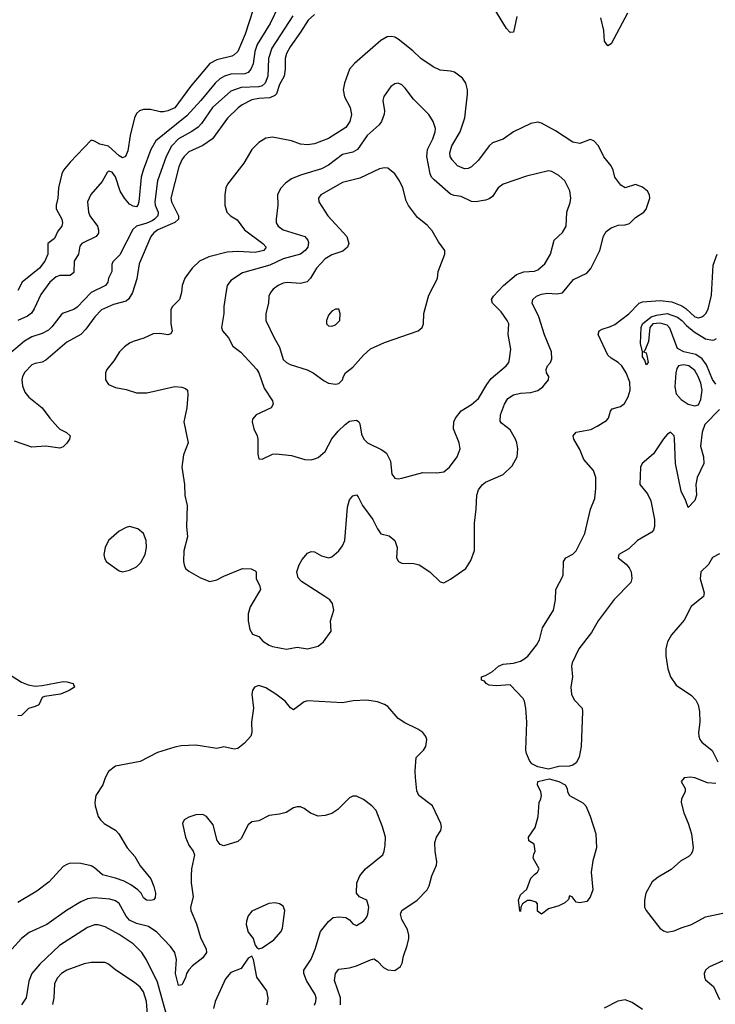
# Model space of a CAD drawing. Header units: inches. Extents: x 1954678 to 2060271, y 904822 to 1016299.
# Tile 233 of 256: x 1991001 to 1994986, y 962174 to 967813. Entities that reach past the tile are written whole.
import ezdxf

# ---------------------------------------------------------------- set-up
doc = ezdxf.new("R2010")
doc.units = ezdxf.units.IN
doc.header["$MEASUREMENT"] = 0
doc.layers.add('B9996', color=7, linetype='Continuous')

msp = doc.modelspace()

# ---------------------------------------------------------------- linework, layer by layer
at = {"layer": 'B9996', "color": 5}
for points, elevation in [([(1992337.7, 967870), (1992292.6, 967730), (1992250, 967630.8), (1992230, 967611.6), (1992215.6, 967604.4), (1992130, 967583.2), (1992090, 967561.6), (1991978.5, 967430), (1991890, 967308.7), (1991850, 967289.9), (1991824.6, 967284.6), (1991804.7, 967284.7), (1991750, 967298.2), (1991710, 967297.3), (1991687.4, 967290), (1991670, 967275.6), (1991659, 967250), (1991633.5, 967150), (1991619.4, 967060.6), (1991606, 967030), (1991590, 967021.5), (1991570, 967033.5), (1991510, 967088.9), (1991459.7, 967099.8), (1991430, 967117.6), (1991410, 967122), (1991290, 966996.9), (1991252.2, 966950), (1991242, 966930), (1991223.8, 966850), (1991219, 966790), (1991209.2, 966750), (1991210.2, 966730), (1991241.4, 966670), (1991245.6, 966650), (1991241.6, 966630), (1991218.4, 966601.6), (1991199.8, 966560.2), (1991161.2, 966530), (1991161.8, 966470), (1991144.3, 966430), (1991115, 966390), (1991015.3, 966310), (1990990, 966262.3)], 520), ([(1992483.1, 967890), (1992436.2, 967790), (1992360.9, 967670), (1992347.8, 967630), (1992339.3, 967560.7), (1992325.3, 967530), (1992308.9, 967511.1), (1992290, 967501.9), (1992210, 967501.2), (1992174.9, 967490), (1992146.6, 967473.4), (1992121.1, 967450), (1992039.3, 967350), (1991957.8, 967262.2), (1991780.7, 967119.3), (1991751.3, 967070), (1991707.2, 966950), (1991697.4, 966910), (1991682.7, 966770), (1991677.3, 966750), (1991670, 966741.7), (1991650, 966744.6), (1991630, 966756.2), (1991601.4, 966790), (1991577.1, 966830), (1991550, 966913.1), (1991530, 966939.8), (1991510, 966945.1), (1991502.2, 966937.8), (1991473.7, 966886.3), (1991408.1, 966811.9), (1991389.2, 966770), (1991394.7, 966710), (1991402.4, 966690), (1991446.4, 966630), (1991452.9, 966610), (1991453, 966590), (1991439.6, 966570), (1991356.5, 966530), (1991344.3, 966515.7), (1991338.1, 966470), (1991313.6, 966430), (1991310, 966364.5), (1991290, 966347.1), (1991230, 966347.9), (1991210, 966339.4), (1991173.5, 966310), (1991121, 966239), (1991084.2, 966155.8), (1991068, 966132), (1991044.8, 966115.2), (1990990.5, 966089.5)], 540), ([(1993850, 967831.3), (1993830, 967740.7), (1993810, 967738.5), (1993790, 967761.4), (1993722.5, 967870)], 580), ([(1992566.2, 967833.8), (1992444.6, 967650), (1992426.3, 967590), (1992422.2, 967490), (1992406.7, 967450), (1992390, 967434.4), (1992371.7, 967428.3), (1992270, 967424.1), (1992210, 967403.2), (1992105.3, 967310), (1992041.8, 967218.2), (1992022.5, 967197.5), (1991987.2, 967172.8), (1991910, 967129.9), (1991870, 967088.1), (1991839.9, 967030), (1991790.9, 966889.1), (1991774.2, 966770), (1991776.5, 966750), (1991793.1, 966710), (1991793, 966690), (1991773.9, 966670), (1991758.7, 966661.3), (1991730, 966648.1), (1991669.6, 966630.4), (1991648.2, 966611.7), (1991573.6, 966466.4), (1991534.8, 966425.2), (1991528, 966410), (1991528.9, 966370), (1991510, 966332), (1991505, 966310), (1991491.4, 966290), (1991410.1, 966249.9), (1991330, 966166.5), (1991310, 966152.3), (1991250, 966130.9), (1991237.6, 966122.4), (1991185.6, 966054.4), (1991165.4, 966034.6), (1991130, 966014.9), (1991070, 965996.3), (1991028.8, 965971.2), (1990941.5, 965898.5)], 560), ([(1992690, 967841.5), (1992652.8, 967810), (1992610, 967741), (1992550, 967657.3), (1992530, 967618.5), (1992522, 967590), (1992522.5, 967530), (1992516, 967490), (1992490, 967441.4), (1992471.3, 967388.7), (1992462.4, 967377.5), (1992434.6, 967365.4), (1992370, 967361.2), (1992330, 967353.7), (1992275, 967325), (1992251.9, 967308.1), (1992191.9, 967248.1), (1992104.8, 967130), (1992050, 967092.2), (1991970, 967055.2), (1991943.4, 967030), (1991929.6, 967010), (1991912.3, 966970), (1991867.2, 966790), (1991869.5, 966770), (1991910.1, 966690), (1991910.8, 966670), (1991888.9, 966651.1), (1991792.6, 966610), (1991768.6, 966591.4), (1991752.7, 966570), (1991686, 966414), (1991671.7, 966328.3), (1991647.1, 966250), (1991625.8, 966214.2), (1991610, 966201.5), (1991538.1, 966181.9), (1991470.2, 966150), (1991431.8, 966110), (1991379.7, 966040.3), (1991350, 966009.8), (1991270, 965965.7), (1991150, 965863.1), (1991130, 965850.8), (1991090, 965843.9), (1991070, 965835.1), (1991030, 965793.6), (1991016.9, 965770), (1991012.9, 965750), (1991015.9, 965715.9), (1991030, 965679.3), (1991053.4, 965650), (1991130.2, 965590), (1991174.2, 965530), (1991218.8, 965478.8), (1991230, 965468.4), (1991269.3, 965449.3), (1991290.4, 965430), (1991286.3, 965410), (1991270, 965387.1), (1991250, 965366.4), (1991230, 965358.9), (1991150, 965370.6), (1991070, 965363.5), (1990970, 965399.1)], 580), ([(1994484.1, 967850), (1994390, 967674.7), (1994370, 967663.5), (1994352.1, 967690), (1994347.5, 967750), (1994330, 967822.4)], 580), ([(1995010, 965579.8), (1994926.5, 965493.5), (1994910.2, 965450), (1994901.8, 965370), (1994918.3, 965310), (1994920.3, 965270), (1994882.3, 965190), (1994875.3, 965150), (1994879.3, 965090), (1994870, 965059), (1994830, 965019), (1994817.5, 965057.5), (1994790, 965112), (1994758.6, 965270), (1994753.2, 965413.2), (1994749.7, 965430), (1994730, 965449.7), (1994710, 965437.3), (1994690, 965412), (1994633, 965327), (1994566.8, 965270), (1994557.6, 965250), (1994553.4, 965150), (1994597.6, 965097.6), (1994617, 965057), (1994638, 964950), (1994638.7, 964910), (1994632.4, 964890), (1994621.8, 964878.2), (1994541.3, 964830), (1994490, 964782), (1994434, 964750), (1994430.7, 964730), (1994474.8, 964694.8), (1994492.9, 964672.9), (1994504.2, 964650), (1994508.2, 964611.8), (1994502.8, 964590), (1994407.1, 964492.9), (1994315.9, 964370), (1994276.7, 964303.3), (1994205, 964210), (1994166.5, 964130), (1994161.8, 964110), (1994167.4, 964050), (1994159.4, 963990), (1994162.3, 963950), (1994178, 963918), (1994223, 963870), (1994225.5, 963850), (1994218.2, 963650), (1994206.9, 963590), (1994190, 963556.3), (1994170, 963542.4), (1994150, 963537.4), (1994090, 963534.8), (1994030, 963520.2), (1993970, 963533.4), (1993935.6, 963550), (1993921.4, 963570), (1993904.1, 963610), (1993900.3, 963630), (1993906, 963790), (1993900.6, 963870), (1993892.4, 963910), (1993885, 963925), (1993810, 964002.4), (1993730, 963996.9), (1993690, 964001.6), (1993673.2, 964010), (1993664, 964024), (1993646, 964030), (1993646, 964050), (1993670, 964056), (1993710, 964080.5), (1993744.2, 964110), (1993770, 964121.8), (1993830, 964127.2), (1993870, 964139.3), (1993890, 964150.2), (1993912.4, 964167.6), (1993962.2, 964230), (1993978.5, 964261.5), (1993996.5, 964330), (1994058.3, 964430), (1994069.9, 964490), (1994072.1, 964550), (1994115, 964630), (1994116, 964710), (1994129.8, 964730.2), (1994170, 964751.4), (1994190, 964770.3), (1994239.4, 964870), (1994271.9, 965010), (1994295.4, 965070), (1994301.6, 965130), (1994301, 965190), (1994287.7, 965230), (1994233.6, 965293.6), (1994210.7, 965350.7), (1994175.4, 965410), (1994172, 965430), (1994189.9, 965450.1), (1994273.7, 965466.3), (1994310, 965483.8), (1994362.3, 965517.7), (1994374, 965530), (1994386.3, 965570), (1994396, 965584), (1994442.4, 965597.6), (1994465.2, 965614.8), (1994487.8, 965652.2), (1994498.4, 965690), (1994495.9, 965735.9), (1994475, 965790), (1994450, 965829.7), (1994430, 965849.8), (1994390, 965874.2), (1994370, 965892), (1994315.3, 966010), (1994320.4, 966030), (1994338.9, 966041.1), (1994385.2, 966054.8), (1994410, 966067.1), (1994490, 966128.3), (1994550, 966189.5), (1994570, 966197.7), (1994670, 966205.3), (1994737.1, 966197.1), (1994793.9, 966173.9), (1994817.9, 966157.9), (1994870, 966110.2), (1994890, 966105.1), (1994909.8, 966110.2), (1994920.9, 966119.1), (1994932, 966130), (1994945, 966155), (1994964.2, 966235.8), (1994973.5, 966406.5), (1994996.5, 966470)], 580), ([(1994990, 965726), (1994970, 965751.3), (1994935.3, 965835.3), (1994910.5, 965870.6), (1994875.6, 965895.6), (1994806.2, 965910), (1994770, 965929.9), (1994725.6, 966045.6), (1994710, 966063.5), (1994670, 966075.3), (1994628.7, 966071.3), (1994611.7, 966050), (1994603.8, 965970), (1994582, 965918), (1994574, 965910), (1994590, 965904.7), (1994594.9, 965890), (1994601, 965850), (1994590, 965835.3), (1994582.5, 965862.5), (1994570, 965882), (1994569.6, 965909.6), (1994558, 965958), (1994561.5, 966050), (1994570, 966071.5), (1994619.5, 966110), (1994650, 966120.2), (1994710, 966130.5), (1994770, 966108.3), (1994795.4, 966090), (1994821, 966061), (1994864.5, 966024.5), (1994930, 965985), (1994970, 965976.6), (1994980.3, 965979.7), (1994993.9, 965986.1)], 560), ([(1995010, 964754), (1994970, 964733.1), (1994947.4, 964692.6), (1994902.8, 964650), (1994899.7, 964610), (1994922.8, 964530), (1994919.5, 964510), (1994848.1, 964451.9), (1994807.2, 964372.8), (1994734.6, 964290), (1994713.4, 964250), (1994703.1, 964210), (1994703.1, 964170), (1994714.7, 964094.7), (1994729, 964049), (1994761.6, 964001.6), (1994850, 963943.1), (1994875.3, 963915.3), (1994888, 963888), (1994895.9, 963850), (1994897.9, 963790), (1994890.9, 963730), (1994891.7, 963710), (1994898.6, 963690), (1994910, 963674.4), (1994967.7, 963627.7), (1995001.4, 963561.4)], 620), ([(1990930.2, 964070), (1991010, 964019), (1991050, 964002.4), (1991090, 963996.5), (1991130, 963999.3), (1991250, 964021.5), (1991270, 964020.7), (1991307.3, 964010), (1991314, 963990), (1991284.9, 963970), (1991234.9, 963950), (1991142.7, 963937.3), (1991130, 963931.6), (1991110.5, 963889.5), (1991090, 963878.6), (1991051.8, 963868.2), (1991010, 963827), (1990990, 963826.3)], 580), ([(1992839.5, 962170), (1992838, 962210), (1992803.8, 962310), (1992811, 962350), (1992830, 962374), (1992890, 962383.2), (1992930, 962394.5), (1993010, 962429.1), (1993030, 962433.4), (1993050, 962421.3), (1993084.3, 962384.3), (1993110, 962370.3), (1993150, 962367.1), (1993182.4, 962390), (1993192.3, 962410), (1993199.2, 962450), (1993221.4, 962510), (1993230.9, 962550), (1993231, 962570), (1993222, 962602), (1993190, 962659.3), (1993182.3, 962690), (1993191, 962710), (1993277.2, 962770), (1993336.2, 962830), (1993347.2, 962852.8), (1993361.5, 962910), (1993388.6, 962970), (1993390.9, 962990), (1993381, 963050), (1993380.1, 963099.9), (1993389.7, 963130), (1993414.3, 963170), (1993416.9, 963190), (1993413.3, 963210), (1993365.6, 963310), (1993287.6, 963370), (1993276.6, 963396.6), (1993267.6, 963472.4), (1993265.7, 963510), (1993272.6, 963587.4), (1993314, 963630), (1993327.1, 963650), (1993333, 963690), (1993327.1, 963707.1), (1993309.8, 963729.8), (1993282, 963750), (1993206.6, 963786.6), (1993169.9, 963809.9), (1993110, 963878.7), (1993090, 963891.2), (1993050, 963906), (1992990, 963916.3), (1992911.1, 963911.1), (1992850, 963900.3), (1992650, 963912.6), (1992630, 963906.3), (1992570, 963859.3), (1992551.9, 963871.9), (1992521.2, 963910), (1992469, 963950), (1992410, 963985.2), (1992370, 963999), (1992346, 963990), (1992334.8, 963970), (1992330.8, 963950), (1992340.5, 963870), (1992328.4, 963790), (1992330.4, 963730), (1992325.5, 963710), (1992288, 963670), (1992250, 963638.4), (1992230, 963634), (1992170, 963647.3), (1992130, 963639.6), (1992010, 963657.7), (1991926.5, 963653.5), (1991890, 963646.6), (1991790, 963615.3), (1991690, 963564.7), (1991550, 963537.6), (1991510, 963506.6), (1991490.4, 963470), (1991476.4, 963430), (1991437.1, 963370), (1991430.4, 963330), (1991432.2, 963310), (1991450.4, 963250), (1991463.1, 963230), (1991484.4, 963210), (1991550.2, 963170.2), (1991568.9, 963150), (1991616.5, 963070), (1991660.8, 963020.8), (1991690, 962966.3), (1991751.5, 962891.5), (1991770, 962847.7), (1991778.6, 962810), (1991776.7, 962783.3), (1991767.3, 962772.7), (1991751.5, 962768.5), (1991726.6, 962770), (1991710, 962782.9), (1991695.8, 962810), (1991678.4, 962830), (1991638.3, 962858.3), (1991598.8, 962878.8), (1991550, 962896.7), (1991475, 962915), (1991430, 962955), (1991410, 962966.4), (1991350, 962979.2), (1991290, 962981.5), (1991270, 962975.3), (1991250, 962962.3), (1991170, 962875.1), (1991098.3, 962821.7), (1990990, 962757.4)], 620), ([(1994990, 963438.2), (1994942.5, 963442.5), (1994870, 963471), (1994844.9, 963475.1), (1994808.7, 963471.3), (1994790.8, 963450), (1994814, 963410), (1994813.4, 963390), (1994792.2, 963350), (1994790.3, 963329.7), (1994805.6, 963270), (1994831.8, 963211.8), (1994850.9, 963150), (1994859.4, 963070), (1994855.8, 963050), (1994847.4, 963032.6), (1994837, 963023), (1994786.6, 962993.4), (1994733.6, 962946.4), (1994658.2, 962901.8), (1994625.5, 962874.6), (1994588, 962810), (1994580.3, 962770), (1994581.3, 962730), (1994590.4, 962710), (1994669, 962610), (1994690, 962593.6), (1994710, 962587), (1994750, 962593.6), (1994790, 962612), (1994850, 962631.6), (1994930, 962674.8), (1995030, 962696.1)], 620), ([(1992690, 962168.7), (1992697.1, 962190), (1992699, 962210), (1992694.5, 962230), (1992644.9, 962310), (1992629, 962350), (1992628.7, 962370), (1992670, 962433), (1992693.6, 962490), (1992724.1, 962590), (1992770, 962647.4), (1992797.2, 962670), (1992830, 962675.3), (1992870, 962670.5), (1992890, 962657.3), (1992910, 962634), (1992930, 962625.5), (1992970.8, 962649.2), (1992987.6, 962670), (1992996.3, 962690), (1993000.4, 962730), (1992990, 962769.4), (1992947, 962790), (1992929.8, 962809.8), (1992932.4, 962870), (1992949.8, 962910.2), (1992982.4, 962950), (1993081.2, 963030), (1993089.6, 963050.4), (1993095.1, 963084.9), (1993096.9, 963130), (1993079.7, 963190), (1993043, 963283), (1993018, 963310), (1992970, 963347.3), (1992930, 963366.6), (1992910, 963366), (1992890, 963356), (1992822.8, 963290), (1992790, 963267), (1992750, 963255.1), (1992710, 963252), (1992667.8, 963267.8), (1992630, 963296), (1992610, 963304), (1992590, 963304), (1992570, 963299), (1992527.1, 963272.9), (1992490, 963262), (1992430, 963255.3), (1992370, 963225.2), (1992330, 963219.3), (1992310, 963200.9), (1992270, 963123.7), (1992250, 963106.6), (1992170, 963081.2), (1992150, 963088.7), (1992132.5, 963112.5), (1992110, 963202), (1992070, 963249.2), (1992050, 963261.2), (1992010, 963259.3), (1991970, 963246), (1991942.8, 963230), (1991934, 963210), (1991950.6, 963130), (1991970, 963084.7), (1991994, 963050), (1992002, 963030), (1991985.7, 962950), (1991982.6, 962910), (1991983.1, 962870), (1991994.7, 962790), (1991979.7, 962730), (1991982, 962710), (1992014, 962634), (1992036.9, 962556.9), (1992069.3, 962490), (1992070.2, 962470), (1992050, 962440.3), (1991990, 962393.3), (1991969.5, 962370.5), (1991956.5, 962350), (1991950, 962326), (1991930, 962286), (1991910, 962281.2), (1991893.5, 962350), (1991899.4, 962430), (1991889.8, 962470), (1991865.5, 962505.5), (1991786, 962586), (1991738.6, 962618.6), (1991670, 962636.1), (1991630, 962656), (1991610, 962678.3), (1991570.4, 962750.4), (1991550, 962767.2), (1991516.2, 962776.2), (1991430, 962784), (1991390, 962777.8), (1991350, 962761.4), (1991268.2, 962711.8), (1991156, 962630), (1991055.6, 962584.4), (1991010, 962549.7), (1990956.1, 962490)], 640), ([(1991840.6, 962120.6), (1991790, 962299.7), (1991727.8, 962427.8), (1991699.7, 962470), (1991650, 962519.2), (1991570, 962574.4), (1991490, 962617.6), (1991450, 962628.7), (1991430, 962628.7), (1991390, 962614), (1991228.7, 962511.3), (1991115.5, 962404.5), (1991071, 962350), (1991053.1, 962306.9), (1991036.8, 962210), (1991011, 962170)], 660), ([(1991734.4, 962090), (1991727.2, 962190), (1991710, 962244.5), (1991690, 962271.4), (1991658.9, 962298.9), (1991552, 962370), (1991510, 962403.7), (1991490, 962413), (1991410, 962412.5), (1991370, 962405.3), (1991270, 962369.1), (1991240.7, 962350), (1991215.7, 962324.3), (1991199.3, 962290), (1991196.2, 962210), (1991188.2, 962171.8)], 680), ([(1992416, 962170), (1992421.5, 962190), (1992423.5, 962210), (1992416.9, 962250), (1992358.7, 962330), (1992341.2, 962430), (1992330, 962448.7), (1992310, 962437.2), (1992270, 962379.3), (1992210, 962355.4), (1992179.8, 962320.2), (1992120.2, 962190), (1992111.9, 962150)], 660), ([(1995030, 962422.3), (1994950, 962387.3), (1994930.3, 962370), (1994922.8, 962350), (1994923.6, 962330), (1994930, 962313.4), (1994976.4, 962276.4), (1995010, 962200.5)], 620), ([(1994570, 962143.4), (1994510, 962184.8), (1994470, 962199.3), (1994428, 962192), (1994350, 962151.8)], 620)]:
    msp.add_lwpolyline(points, dxfattribs=dict(at, elevation=elevation))
for points, elevation in [([(1993130, 967716.4), (1993106.5, 967713.5), (1993070, 967694), (1992918.2, 967561.8), (1992891.2, 967528.8), (1992862.4, 967450), (1992854.6, 967410), (1992861.7, 967370), (1992893.5, 967310), (1992901.4, 967270), (1992893.1, 967230), (1992870, 967194.6), (1992770, 967131.6), (1992690, 967102.3), (1992650, 967096.1), (1992610, 967100.3), (1992558.4, 967118.4), (1992450, 967139.8), (1992410, 967134.8), (1992371.3, 967110), (1992331.3, 967070), (1992285.8, 966990), (1992192.1, 966870), (1992182.6, 966850), (1992176.5, 966810), (1992176.5, 966750), (1992187.9, 966710), (1992208.5, 966690), (1992246.8, 966666.8), (1992289.1, 966610), (1992394, 966530), (1992413.1, 966510), (1992399.5, 966490), (1992350, 966479.6), (1992250, 966484.1), (1992190, 966480.4), (1992085.2, 966454.8), (1992030.4, 966430), (1991988.7, 966390), (1991947.1, 966332.9), (1991931.5, 966290), (1991927.7, 966250), (1991916.5, 966210), (1991876.5, 966170), (1991867, 966153), (1991867.2, 966070), (1991873.7, 966030), (1991867.3, 966012.7), (1991850, 966008.1), (1991804.1, 966015.9), (1991765.9, 966014.1), (1991711.4, 965988.6), (1991650, 965970.5), (1991630, 965959.9), (1991601.1, 965938.9), (1991572.8, 965910), (1991540.4, 965859.6), (1991500.7, 965810), (1991493, 965790), (1991492.6, 965750), (1991510, 965723.1), (1991550, 965706.3), (1991610, 965695.6), (1991670, 965676.5), (1991730, 965676.5), (1991890, 965711), (1991930, 965708.4), (1991950, 965701.3), (1991961.3, 965690), (1991963.6, 965663.6), (1991957.9, 965590), (1991940.3, 965510), (1991965.5, 965390), (1991939.1, 965320.9), (1991930.2, 965250), (1991944.5, 965150), (1991946.7, 965086.7), (1991959.3, 965030), (1991955.8, 964910), (1991963, 964850), (1991940.7, 964770), (1991938.8, 964710), (1991942.8, 964690), (1991951, 964670), (1991970, 964654.8), (1992035.8, 964615.8), (1992090, 964594.9), (1992130, 964603.8), (1992170, 964626), (1992278, 964670), (1992327.5, 964667.5), (1992350, 964656), (1992356, 964650), (1992356, 964610), (1992374.4, 964574.4), (1992380.7, 964550), (1992320.5, 964450), (1992310.5, 964410), (1992310.5, 964370), (1992319.3, 964319.3), (1992334.4, 964294.4), (1992370, 964281), (1992394, 964254), (1992430, 964230.6), (1992450, 964223), (1992530, 964208.2), (1992590, 964218.4), (1992650, 964210.4), (1992710, 964224.4), (1992742, 964250), (1992784.5, 964310), (1992780.7, 964370), (1992800.7, 964430), (1992793, 964470), (1992776.9, 964490), (1992749.6, 964510), (1992614.5, 964594.5), (1992596.8, 964616.8), (1992587.8, 964650), (1992601.1, 964690), (1992618.2, 964721.8), (1992650, 964758), (1992670, 964767.2), (1992690, 964765.7), (1992730, 964742.6), (1992770, 964730.3), (1992790, 964735.8), (1992830, 964770.3), (1992850, 964798.7), (1992863.2, 964830), (1992878.7, 965021.3), (1992890, 965062), (1992910, 965085.5), (1992930, 965090.5), (1992939.9, 965079.9), (1992964.6, 965030), (1993023.2, 964950), (1993050, 964896.4), (1993070, 964868), (1993117.3, 964857.3), (1993150.3, 964830.3), (1993164.4, 964790), (1993159.1, 964730), (1993171.3, 964710), (1993190, 964700.7), (1993258.5, 964698.5), (1993290, 964690.8), (1993350.3, 964650.3), (1993410, 964594), (1993430, 964588.2), (1993470, 964607.7), (1993556, 964670), (1993584.9, 964715.1), (1993607.1, 964772.9), (1993606.6, 964930), (1993616.8, 965010), (1993620.3, 965090), (1993630, 965120.5), (1993650, 965148.7), (1993670, 965163.1), (1993770, 965207), (1993822, 965258), (1993850.9, 965310), (1993855.5, 965355.5), (1993849.7, 965390), (1993841.1, 965410), (1993810, 965463), (1993761.5, 965501.5), (1993753.4, 965513.4), (1993756.5, 965550), (1993778.4, 965610), (1993797.6, 965642.4), (1993830, 965664.6), (1993870, 965674.3), (1993930, 965677.4), (1993970, 965689.3), (1993998, 965710), (1994029.7, 965750), (1994032.8, 965770), (1994019.7, 965790), (1994017.6, 965810), (1994025.8, 965830), (1994042.9, 965850), (1994049.8, 965870), (1994047, 965910), (1994007.9, 966007.9), (1993976.1, 966110), (1993937.4, 966190), (1993940.4, 966210), (1993962.6, 966230), (1993990, 966241.6), (1994025.5, 966245.5), (1994078.2, 966241.8), (1994110, 966249), (1994174.5, 966325.5), (1994250, 966360.2), (1994272.4, 966387.6), (1994324.4, 966490), (1994346.6, 966573.4), (1994361.4, 966598.6), (1994390, 966620.5), (1994411.3, 966628.7), (1994430, 966634.9), (1994470, 966637), (1994495.1, 966644.9), (1994530, 966679.3), (1994576, 966710), (1994590, 966726.8), (1994612, 966790), (1994609.5, 966810), (1994598.4, 966830), (1994570, 966854.3), (1994530, 966867.8), (1994470, 966849.7), (1994444.2, 966864.2), (1994411.2, 966910), (1994401.5, 966950), (1994390, 966974.7), (1994347.3, 967027.3), (1994317.4, 967090), (1994290, 967118.4), (1994270, 967127), (1994210, 967103.6), (1994170, 967111.2), (1994070, 967176.1), (1993990, 967220.3), (1993970, 967226.2), (1993930, 967217.7), (1993830, 967170.6), (1993770.9, 967129.1), (1993710, 967107.8), (1993689.7, 967090.3), (1993630, 967008.3), (1993590, 966969.8), (1993570, 966960.3), (1993550, 966958.8), (1993510, 966976.4), (1993478.5, 967010), (1993468.1, 967030), (1993465.2, 967050), (1993477.4, 967090), (1993525.4, 967170), (1993551, 967250), (1993566.7, 967386.7), (1993566.6, 967410), (1993556.8, 967450), (1993537.3, 967477.3), (1993491.4, 967511.4), (1993470, 967518.7), (1993410, 967523.9), (1993370, 967542.7), (1993298.9, 967590), (1993253.6, 967633.6), (1993170, 967700.5), (1993150, 967712.4)], 620), ([(1993170, 967449.6), (1993150, 967445.6), (1993128, 967430), (1993086.9, 967373.1), (1993081.1, 967350), (1993090.4, 967290), (1993088.9, 967271.1), (1993074, 967230), (1993059.5, 967210), (1992991.1, 967150), (1992936.5, 967070), (1992910, 967054.3), (1992850, 967040.2), (1992770, 966978.7), (1992730, 966958.8), (1992610, 966922.9), (1992558.7, 966901.3), (1992523, 966877), (1992494.4, 966845.6), (1992478.6, 966810), (1992480.6, 966750), (1992469.2, 966670), (1992470.3, 966650), (1992481.1, 966630), (1992510.4, 966610), (1992634, 966570), (1992652.2, 966550), (1992656.2, 966536.2), (1992651, 966510), (1992636.9, 966490), (1992610, 966469.9), (1992510, 966443.8), (1992434, 966406), (1992276.9, 966363.1), (1992210, 966319.7), (1992190.3, 966290), (1992182.7, 966257.3), (1992170.2, 966170.2), (1992170.2, 966129.8), (1992156.5, 966050), (1992162, 966030), (1992197, 965990), (1992222.4, 965942.4), (1992268.2, 965908.2), (1992359.5, 965810), (1992370.9, 965790.9), (1992402, 965702), (1992448.4, 965630), (1992452.4, 965610), (1992440.7, 965590), (1992354.8, 965550), (1992334.9, 965525.1), (1992332.7, 965510), (1992341.3, 965470), (1992361.3, 965430), (1992365.3, 965410), (1992364.7, 965324.7), (1992370, 965298), (1992390, 965295.5), (1992450, 965323.8), (1992470, 965326.4), (1992557.4, 965317.4), (1992634.2, 965294.2), (1992670, 965292.2), (1992690, 965297), (1992710, 965305.7), (1992750, 965339.6), (1992790, 965412.2), (1992824.6, 965455.4), (1992865.4, 965494.6), (1992890, 965513.4), (1992930, 965518.7), (1992943, 965510), (1992950, 965498.8), (1992959.7, 965439.7), (1992972.2, 965410), (1992993, 965390), (1993075.5, 965350), (1993103.1, 965330), (1993124.9, 965284.9), (1993132, 965210), (1993150, 965187.4), (1993170, 965182.6), (1993190, 965186), (1993310, 965218.4), (1993390, 965218), (1993430, 965223), (1993463.7, 965250), (1993507, 965310), (1993525.1, 965354.9), (1993518, 965390), (1993486.4, 965470), (1993488.6, 965510), (1993497.7, 965530), (1993530, 965572), (1993590, 965608.8), (1993630, 965643.7), (1993676.4, 965723.6), (1993701.6, 965758.4), (1993787.8, 965830), (1993803, 965850), (1993807.8, 965870), (1993813.9, 965926.1), (1993800.4, 966010), (1993803, 966070), (1993794.7, 966090), (1993759.4, 966139.4), (1993709.5, 966190), (1993704.2, 966210), (1993715.6, 966230), (1993772.9, 966290), (1993846.4, 966353.6), (1993890, 966369.3), (1993950, 966372.9), (1993970, 966380.2), (1994010, 966414.9), (1994041.8, 966470), (1994063.8, 966550), (1994110, 966594.6), (1994131.6, 966630), (1994136.2, 966710), (1994155.2, 966764.8), (1994158.8, 966790), (1994152.8, 966832.8), (1994125.1, 966890), (1994090, 966921.1), (1994050, 966943), (1994030, 966947.8), (1993903.6, 966916.4), (1993770.6, 966870), (1993742.4, 966850), (1993710, 966800.7), (1993690, 966786.3), (1993670, 966779.7), (1993614, 966770), (1993590, 966772), (1993530, 966800.7), (1993490, 966805.4), (1993470, 966812.6), (1993374.8, 966894.8), (1993360.8, 966910), (1993351.7, 966930), (1993333.7, 967030), (1993334.5, 967050), (1993338, 967070), (1993368.7, 967130), (1993381.5, 967170), (1993382.6, 967190), (1993369.6, 967230), (1993345.1, 967270), (1993257.8, 967357.8), (1993210, 967419.6), (1993190, 967438.7)], 640), ([(1993090, 966965.1), (1993061.7, 966958.3), (1992950, 966904.2), (1992850, 966879.8), (1992727, 966810), (1992712.4, 966790), (1992714.9, 966770), (1992765.7, 966690), (1992874.4, 966570), (1992886.5, 966530), (1992878.9, 966510), (1992852.3, 966487.7), (1992790, 966466.6), (1992750, 966442.9), (1992700.6, 966390), (1992667.4, 966332.6), (1992648.6, 966311.4), (1992610, 966301.7), (1992533, 966307), (1992510, 966302.8), (1992482, 966290), (1992453.7, 966270), (1992437.4, 966250), (1992428.9, 966230), (1992426, 966190), (1992410.3, 966130), (1992411.6, 966090), (1992458, 965990), (1992490, 965936.5), (1992510, 965867.1), (1992529.1, 965849.1), (1992550, 965837.5), (1992647, 965807), (1992683, 965790), (1992744.4, 965744.4), (1992770, 965730.7), (1992810, 965724.4), (1992830, 965728.7), (1992849.5, 965750), (1992855.1, 965770), (1992867.6, 965790), (1992910, 965823.2), (1992970, 965892), (1993010, 965926.7), (1993090, 965963.6), (1993284, 966030), (1993306.6, 966050), (1993315.1, 966070), (1993316.2, 966130), (1993344.9, 966235.1), (1993394.5, 966330), (1993398, 966370), (1993437.2, 966470), (1993437.2, 966490), (1993400.6, 966540.6), (1993363.4, 966603.4), (1993335.2, 966635.2), (1993280, 966680), (1993227.6, 966747.6), (1993214.4, 966774.4), (1993196.2, 966850), (1993176.8, 966890), (1993149.8, 966930), (1993110, 966962.3)], 660), ([(1992830, 966155.3), (1992810, 966155.1), (1992790, 966143.7), (1992770, 966121.2), (1992759.1, 966090), (1992758.8, 966070), (1992770, 966058.8), (1992790, 966057.3), (1992810, 966065.5), (1992834, 966090), (1992837, 966130)], 680), ([(1994803.5, 965836.5), (1994774.9, 965830), (1994765.2, 965814.8), (1994760.2, 965790), (1994754.3, 965710), (1994762.7, 965670), (1994790, 965637.8), (1994830, 965611.2), (1994870, 965600.2), (1994890, 965607), (1994903.3, 965636.7), (1994910.9, 965690), (1994903.4, 965730), (1994888.7, 965770), (1994870, 965803.2), (1994834.8, 965830)], 580), ([(1991630, 964909.4), (1991610, 964904.5), (1991570, 964882.9), (1991510.3, 964829.7), (1991490.4, 964790), (1991482.8, 964750), (1991486, 964730), (1991496, 964710), (1991570, 964656.3), (1991590, 964650.5), (1991630, 964660.5), (1991670, 964679.1), (1991695.4, 964704.6), (1991719.5, 964750), (1991727, 964790), (1991724.5, 964830), (1991709.2, 964870), (1991676.6, 964896.6)], 620), ([(1994210, 962754), (1994190, 962758), (1994166, 962790), (1994150, 962795.3), (1994145.4, 962774.6), (1994124.5, 962755.5), (1994090, 962737.2), (1994030, 962721.2), (1993990, 962689.3), (1993967, 962707), (1993968, 962750), (1993959, 962759), (1993930, 962768.7), (1993910, 962768), (1993882, 962750), (1993872, 962730), (1993870, 962706), (1993866, 962710), (1993859.3, 962770), (1993870, 962801), (1993906.3, 962833.7), (1993930, 962896), (1993950, 962918), (1993968, 962930), (1993978, 962950), (1993942.7, 963010), (1993946, 963034), (1993954, 963050), (1993948.7, 963090), (1993918, 963110), (1993915.3, 963130), (1993954.7, 963185.3), (1993971.8, 963250), (1993977, 963330), (1993986.6, 963350), (1993989.6, 963370), (1993986, 963390), (1993967.8, 963430), (1993969.6, 963450), (1994034.9, 963465.1), (1994090.6, 963450.6), (1994126, 963430), (1994138.3, 963410), (1994139.6, 963390), (1994150.2, 963370.2), (1994228.1, 963328.1), (1994245.3, 963310), (1994270, 963250.5), (1994300.9, 963150), (1994305.5, 963070), (1994285.1, 962994.9), (1994274.6, 962930), (1994285.3, 962830), (1994270, 962786.6), (1994250, 962762.7)], 580), ([(1992465.2, 962754.8), (1992428.3, 962751.7), (1992330, 962707.8), (1992310, 962681.2), (1992299.6, 962650), (1992298.9, 962630), (1992310, 962586.8), (1992338.8, 962550), (1992350, 962512), (1992359.8, 962499.8), (1992370, 962491.3), (1992390, 962497.3), (1992456.3, 962543.7), (1992498.9, 962590), (1992506.6, 962610), (1992519.6, 962710), (1992510, 962736), (1992490, 962749.4)], 660)]:
    msp.add_lwpolyline(points, close=True, dxfattribs=dict(at, elevation=elevation))

doc.saveas('drawing.dxf')
